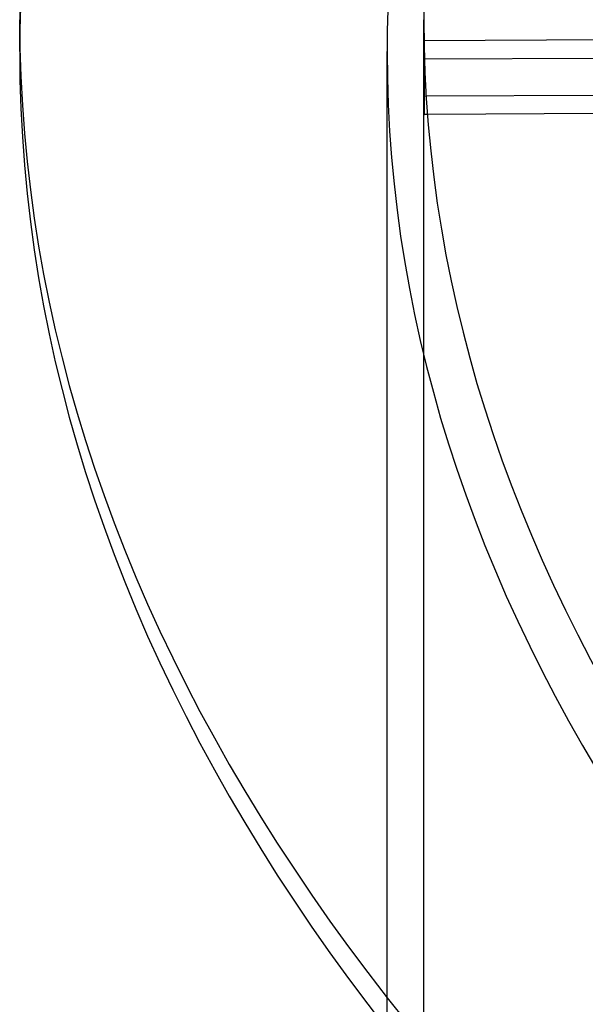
# Model space of a CAD drawing. Header units: millimetres. Extents: x -1077 to 1077, y -1167 to 1197.
# Tile 12 of 81: x -732 to -655, y 666 to 800. Entities that reach past the tile are written whole.
import ezdxf

# ---------------------------------------------------------------- set-up
doc = ezdxf.new("R2010")
doc.units = ezdxf.units.MM
doc.layers.add('HIDDEN', color=7, linetype='Continuous')
doc.layers.add('THICK', color=7, linetype='Continuous')

msp = doc.modelspace()

# ---------------------------------------------------------------- linework, layer by layer
at = {"layer": 'HIDDEN'}
for p, q in [((-677, 33.77), (-677, 800.21)), ((-676.98, 797.32), (-676.99, 797.32)), ((-676.99, 797.32), (-676.99, 797.3)), ((-676.99, 797.3), (-676.99, 797.27)), ((-676.99, 797.27), (-676.99, 797.22)), ((-676.99, 797.22), (-676.99, 797.17)), ((-676.99, 797.17), (-676.99, 797.11)), ((-676.99, 797.11), (-676.99, 797.03)), ((-676.99, 797.03), (-676.99, 796.94)), ((-676.99, 796.94), (-676.99, 796.84)), ((-676.98, 797.3), (-676.98, 797.32)), ((-676.98, 797.32), (-676.98, 797.32)), ((-676.98, 797.27), (-676.98, 797.3)), ((-676.98, 797.23), (-676.98, 797.27)), ((-676.98, 797.18), (-676.98, 797.23)), ((-676.97, 797.12), (-676.98, 797.18)), ((-676.97, 797.04), (-676.97, 797.12)), ((-676.97, 796.96), (-676.97, 797.04)), ((-676.97, 796.86), (-676.97, 796.96)), ((-682, 662.93), (-682, 795.88)), ((-676.99, 796.6), (-677, 796.46)), ((-677, 796.46), (-677, 796.31)), ((-677, 796.31), (-677, 796.15)), ((-677, 796.15), (-677, 795.99)), ((-677, 795.99), (-677, 795.81)), ((-677, 795.81), (-677, 795.62)), ((-677, 795.62), (-677, 795.43)), ((-676.99, 796.84), (-676.99, 796.72)), ((-676.99, 796.72), (-676.99, 796.6)), ((-676.97, 796.76), (-676.97, 796.86)), ((-676.96, 796.65), (-676.97, 796.76)), ((-676.96, 796.53), (-676.96, 796.65)), ((-676.96, 796.4), (-676.96, 796.53)), ((-676.96, 796.26), (-676.96, 796.4)), ((-676.95, 796.11), (-676.96, 796.26)), ((-676.95, 795.95), (-676.95, 796.11)), ((-676.95, 795.78), (-676.95, 795.95)), ((-676.94, 795.6), (-676.95, 795.78)), ((-676.94, 795.41), (-676.94, 795.6)), ((-677, 795.43), (-677, 795.23)), ((-677, 795.23), (-677, 795.03)), ((-677, 795.03), (-677, 794.82)), ((-652.89, 794.95), (-677, 794.82)), ((-677, 794.82), (-677, 794.62)), ((-677, 794.62), (-677, 794.41)), ((-677, 794.41), (-677, 794.2)), ((-676.94, 795.22), (-676.94, 795.41)), ((-676.93, 795.02), (-676.94, 795.22)), ((-676.93, 794.81), (-676.93, 795.02)), ((-676.93, 794.6), (-676.93, 794.81)), ((-676.93, 794.38), (-676.93, 794.6)), ((-676.92, 794.17), (-676.93, 794.38)), ((-677, 794.2), (-677, 793.97)), ((-677, 793.97), (-677, 793.75)), ((-677, 793.75), (-677, 793.51)), ((-677, 793.51), (-677, 793.28)), ((-677, 793.28), (-677, 793.04)), ((-677, 793.04), (-677, 792.8)), ((-676.92, 793.95), (-676.92, 794.17)), ((-676.92, 793.72), (-676.92, 793.95)), ((-676.92, 793.5), (-676.92, 793.72)), ((-676.91, 793.28), (-676.92, 793.5)), ((-676.91, 793.05), (-676.91, 793.28)), ((-676.91, 792.81), (-676.91, 793.05)), ((-677, 792.8), (-676.99, 792.56)), ((-676.99, 792.56), (-676.99, 792.32)), ((-676.99, 792.32), (-676.99, 792.08)), ((-676.99, 792.08), (-676.99, 791.84)), ((-676.99, 791.84), (-676.99, 791.6)), ((-676.99, 791.6), (-676.99, 791.37)), ((-676.91, 792.57), (-676.91, 792.81)), ((-676.9, 792.33), (-676.91, 792.57)), ((-676.9, 792.09), (-676.9, 792.33)), ((-676.9, 791.85), (-676.9, 792.09)), ((-676.9, 791.61), (-676.9, 791.85)), ((-676.9, 791.37), (-676.9, 791.61)), ((-676.99, 791.37), (-676.99, 791.14)), ((-676.99, 791.14), (-676.99, 790.92)), ((-676.99, 790.92), (-676.99, 790.7)), ((-676.99, 790.7), (-676.99, 790.48)), ((-676.99, 790.48), (-676.99, 790.26)), ((-676.99, 790.26), (-676.99, 790.05)), ((-676.9, 791.13), (-676.9, 791.37)), ((-676.89, 790.9), (-676.9, 791.13)), ((-676.89, 790.67), (-676.89, 790.9)), ((-676.89, 790.45), (-676.89, 790.67)), ((-676.89, 790.24), (-676.89, 790.45)), ((-676.89, 790.03), (-676.89, 790.24)), ((-676.99, 790.05), (-676.98, 789.84)), ((-676.98, 789.84), (-676.98, 789.63)), ((-676.98, 789.63), (-676.98, 789.43)), ((-676.98, 789.43), (-676.98, 789.24)), ((-676.98, 789.24), (-676.98, 789.05)), ((-676.98, 789.05), (-676.98, 788.87)), ((-676.98, 788.87), (-676.97, 788.7)), ((-676.9, 788.66), (-676.89, 788.84)), ((-676.89, 789.82), (-676.89, 790.03)), ((-676.89, 789.82), (-676.68, 789.83)), ((-676.89, 789.62), (-676.89, 789.82)), ((-676.89, 789.42), (-676.89, 789.62)), ((-676.89, 789.22), (-676.89, 789.42)), ((-676.89, 789.02), (-676.89, 789.22)), ((-676.89, 788.84), (-676.89, 789.02)), ((-676.97, 788.7), (-676.97, 788.54)), ((-676.97, 788.54), (-676.97, 788.39)), ((-676.97, 788.39), (-676.97, 788.25)), ((-676.97, 788.25), (-676.97, 788.12)), ((-676.97, 788.12), (-676.96, 788)), ((-676.96, 788), (-676.96, 787.89)), ((-676.96, 787.89), (-676.96, 787.78)), ((-676.96, 787.78), (-676.96, 787.69)), ((-676.96, 787.69), (-676.95, 787.61)), ((-676.95, 787.61), (-676.95, 787.53)), ((-676.95, 787.53), (-676.95, 787.47)), ((-676.92, 787.48), (-676.91, 787.54)), ((-676.91, 787.81), (-676.9, 787.92)), ((-676.91, 787.71), (-676.91, 787.81)), ((-676.91, 787.62), (-676.91, 787.71)), ((-676.91, 787.54), (-676.91, 787.62)), ((-676.9, 788.49), (-676.9, 788.66)), ((-676.9, 788.34), (-676.9, 788.49)), ((-676.9, 788.19), (-676.9, 788.34)), ((-676.9, 788.05), (-676.9, 788.19)), ((-676.9, 787.92), (-676.9, 788.05)), ((-676.95, 787.47), (-676.94, 787.42)), ((-676.94, 787.42), (-676.94, 787.38)), ((-676.94, 787.38), (-676.94, 787.35)), ((-676.94, 787.35), (-676.94, 787.33)), ((-676.94, 787.33), (-676.93, 787.32)), ((-676.93, 787.35), (-676.92, 787.38)), ((-676.93, 787.33), (-676.93, 787.35)), ((-676.93, 787.32), (-676.93, 787.33)), ((-676.51, 787.33), (-676.93, 787.32)), ((-676.92, 787.42), (-676.92, 787.48)), ((-676.92, 787.38), (-676.92, 787.42))]:
    msp.add_line(p, q, dxfattribs=at)
for major_axis, start_param, end_param in [((-732, 0), -0.523599, 0), ((-682, 0), -0.523599, 0), ((-682, 0), 0, 2.617994)]:
    msp.add_ellipse((0, 795.88), major_axis=major_axis, ratio=0.5, start_param=start_param, end_param=end_param, dxfattribs=at)
at = {"layer": 'THICK'}
for p, q in [((-732, 795.88), (-732, 800.21)), ((-650.37, 797.46), (-676.98, 797.32)), ((-676.68, 789.83), (-652.78, 789.95)), ((-652.68, 787.45), (-676.51, 787.33))]:
    msp.add_line(p, q, dxfattribs=at)
for centre, major_axis, start_param, end_param in [((0, 800.21), (732, 0), 2.617994, 3.141593), ((0, 800.21), (-677, 0), -0.523599, 0), ((0, 800.21), (732, 0), -3.141592, -0.523599), ((0, 800.21), (-677, 0), 0, 2.617994), ((0, 795.88), (-732, 0), 0, 2.617994)]:
    msp.add_ellipse(centre, major_axis=major_axis, ratio=0.5, start_param=start_param, end_param=end_param, dxfattribs=at)

doc.saveas('drawing.dxf')
